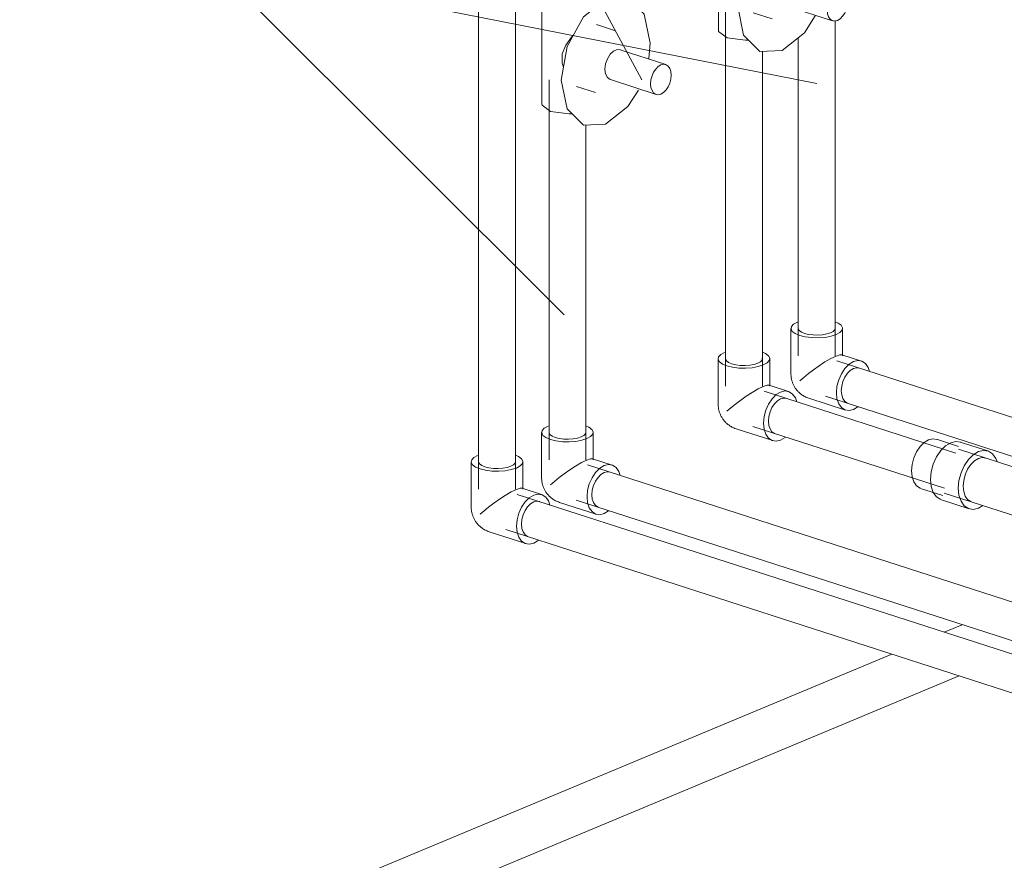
# Model space of a CAD drawing. Header units: millimetres. Extents: x -121 to 39028, y 270 to 28264.
# Tile 4 of 97: x 11958 to 12492, y 16009 to 16465. Entities that reach past the tile are written whole.
import ezdxf

# ---------------------------------------------------------------- set-up
doc = ezdxf.new("R2010")
doc.units = ezdxf.units.MM
doc.layers.add('P-PIPE-____-IDEN', color=2, linetype='Continuous', lineweight=20)
doc.layers.add('P-PIPE-____-OTLN', color=3, linetype='Continuous', lineweight=20)

# ---------------------------------------------------------------- blocks, each defined once
blk = doc.blocks.new('PP-R Вентиль с хромированной рукояткой Белый - PP-R Вентиль с хромированной рукояткой Белый-V15-3D Water Left')
at = {"layer": 'P-PIPE-____-OTLN', "color": 150}
for p, q in [((-17539.42, 16519.03), (-17539.42, 16459.04)), ((-17515.81, 16518.31), (-17515.66, 16518.91)), ((-17511.82, 16510.79), (-17511.82, 16519.03)), ((-17499.47, 16499.14), (-17509.83, 16502.49)), ((-17472.25, 16480.73), (-17497.03, 16488.73)), ((-17480.78, 16492.4), (-17481.48, 16484)), ((-17502.25, 16472.56), (-17477.48, 16464.56)), ((-17520.68, 16468.89), (-17510.32, 16465.55))]:
    blk.add_line(p, q, dxfattribs=at)
for points in [[(-17535.98, 16522.38, 0), (-17539.39, 16518.71, 0), (-17534.73, 16515.23, 0)], [(-17534.73, 16515.23, 0), (-17524.74, 16513.98, 0), (-17515.25, 16515.69, 0), (-17511.84, 16519.36, 0), (-17514.42, 16522, 0)], [(-17529, 16472.28, 0), (-17525.77, 16490.61, 0), (-17516.95, 16506.72, 0), (-17504.89, 16516.29, 0), (-17492.84, 16516.78, 0), (-17484.01, 16508.03, 0), (-17480.78, 16492.4, 0)], [(-17527.79, 16479.39, 0), (-17528.38, 16481.52, 0), (-17528.38, 16486.63, 0), (-17526.5, 16491.36, 0), (-17523.37, 16495.65, 0), (-17522.66, 16496.43, 0)], [(-17505.25, 16478.3, 0), (-17504.91, 16481.15, 0), (-17503.94, 16483.93, 0), (-17502.45, 16486.32, 0), (-17500.61, 16488.03, 0), (-17498.66, 16488.84, 0), (-17496.83, 16488.66, 0)], [(-17502.45, 16472.63, 0), (-17503.94, 16473.77, 0), (-17504.91, 16475.74, 0), (-17505.25, 16478.3, 0)], [(-17469.25, 16474.99, 0), (-17469.44, 16476.95, 0), (-17470, 16478.63, 0), (-17470.89, 16479.89, 0), (-17472.06, 16480.66, 0), (-17473.41, 16480.89, 0), (-17474.86, 16480.55, 0), (-17476.32, 16479.67, 0), (-17477.67, 16478.32, 0), (-17478.83, 16476.58, 0), (-17479.72, 16474.57, 0), (-17480.29, 16472.43, 0), (-17480.48, 16470.3, 0)], [(-17486.9, 16467.26, 0), (-17492.84, 16457.97, 0), (-17504.89, 16448.39, 0), (-17516.95, 16447.91, 0), (-17525.77, 16456.66, 0), (-17529, 16472.28, 0)], [(-17480.48, 16470.3, 0), (-17480.29, 16468.33, 0), (-17479.72, 16466.66, 0), (-17478.83, 16465.4, 0), (-17477.67, 16464.63, 0), (-17476.32, 16464.4, 0), (-17474.86, 16464.74, 0), (-17473.41, 16465.61, 0), (-17472.06, 16466.97, 0), (-17470.89, 16468.71, 0), (-17470, 16470.72, 0), (-17469.44, 16472.86, 0), (-17469.25, 16474.99, 0)], [(-17534.73, 16455.23, 0), (-17539.39, 16458.71, 0), (-17539.41, 16459.01, 0)], [(-17523.25, 16454.06, 0), (-17524.74, 16453.98, 0), (-17534.73, 16455.23, 0)]]:
    blk.add_polyline3d(points, dxfattribs=at)
blk = doc.blocks.new('PP-R Вентиль с хромированной рукояткой Белый - PP-R Вентиль с хромированной рукояткой Белый-V16-3D Water Left')
at = {"layer": 'P-PIPE-____-OTLN', "color": 220}
for p, q in [((-17635.19, 16479.07), (-17635.19, 16419.07)), ((-17611.59, 16478.35), (-17611.44, 16478.95)), ((-17607.59, 16470.83), (-17607.59, 16479.07)), ((-17595.25, 16459.17), (-17605.61, 16462.52)), ((-17576.56, 16452.44), (-17577.26, 16444.04)), ((-17568.03, 16440.77), (-17592.81, 16448.77)), ((-17616.46, 16428.93), (-17606.1, 16425.58)), ((-17598.03, 16432.59), (-17573.25, 16424.59))]:
    blk.add_line(p, q, dxfattribs=at)
for points in [[(-17631.76, 16482.42, 0), (-17635.17, 16478.75, 0), (-17630.51, 16475.27, 0)], [(-17630.51, 16475.27, 0), (-17620.51, 16474.01, 0), (-17611.03, 16475.72, 0), (-17607.62, 16479.39, 0), (-17610.2, 16482.03, 0)], [(-17624.78, 16432.32, 0), (-17621.55, 16450.64, 0), (-17612.73, 16466.75, 0), (-17600.67, 16476.33, 0), (-17588.62, 16476.81, 0), (-17579.79, 16468.07, 0), (-17576.56, 16452.44, 0)], [(-17623.57, 16439.43, 0), (-17624.16, 16441.55, 0), (-17624.16, 16446.67, 0), (-17622.28, 16451.4, 0), (-17619.15, 16455.69, 0), (-17618.44, 16456.46, 0)], [(-17601.03, 16438.34, 0), (-17600.69, 16441.18, 0), (-17599.72, 16443.97, 0), (-17598.22, 16446.36, 0), (-17596.39, 16448.06, 0), (-17594.44, 16448.87, 0), (-17592.61, 16448.7, 0)], [(-17565.03, 16435.02, 0), (-17565.22, 16436.99, 0), (-17565.78, 16438.66, 0), (-17566.67, 16439.93, 0), (-17567.83, 16440.7, 0), (-17569.19, 16440.92, 0), (-17570.64, 16440.59, 0), (-17572.09, 16439.71, 0), (-17573.45, 16438.35, 0), (-17574.61, 16436.61, 0), (-17575.5, 16434.6, 0), (-17576.06, 16432.46, 0), (-17576.26, 16430.34, 0)], [(-17598.22, 16432.66, 0), (-17599.72, 16433.8, 0), (-17600.69, 16435.77, 0), (-17601.03, 16438.34, 0)], [(-17576.26, 16430.34, 0), (-17576.06, 16428.37, 0), (-17575.5, 16426.7, 0), (-17574.61, 16425.43, 0), (-17573.45, 16424.66, 0), (-17572.09, 16424.44, 0), (-17570.64, 16424.77, 0), (-17569.19, 16425.65, 0), (-17567.83, 16427, 0), (-17566.67, 16428.74, 0), (-17565.78, 16430.75, 0), (-17565.22, 16432.9, 0), (-17565.03, 16435.02, 0)], [(-17582.87, 16426.91, 0), (-17588.62, 16418.01, 0), (-17600.67, 16408.43, 0), (-17612.73, 16407.95, 0), (-17621.55, 16416.69, 0), (-17624.78, 16432.32, 0)], [(-17630.51, 16415.27, 0), (-17635.17, 16418.75, 0), (-17635.18, 16419.05, 0)], [(-17619.03, 16414.09, 0), (-17620.51, 16414.02, 0), (-17630.51, 16415.27, 0)]]:
    blk.add_polyline3d(points, dxfattribs=at)
blk = doc.blocks.new('ADSK_Полипропилен_Отвод - Универсальный-V19-3D Water Left')
at = {"layer": 'P-PIPE-____-OTLN', "color": 150}
for p, q in [((-17500.1, 16297.63), (-17500.1, 16272.98)), ((-17472.1, 16282.76), (-17472.1, 16297.63)), ((-17461.9, 16279.88), (-17472.49, 16283.3)), ((-17490.4, 16259.66), (-17470.5, 16253.23)), ((-17466.2, 16253.53), (-17463.81, 16254.98))]:
    blk.add_line(p, q, dxfattribs=at)
for points in [[(-17496.61, 16301.03, 0), (-17498.64, 16299.91, 0), (-17499.82, 16298.64, 0), (-17500.07, 16297.3, 0), (-17499.36, 16295.99, 0), (-17497.75, 16294.78, 0), (-17495.34, 16293.77, 0), (-17492.31, 16293.03, 0), (-17488.85, 16292.59, 0), (-17485.2, 16292.5, 0), (-17481.62, 16292.76, 0), (-17478.34, 16293.35, 0), (-17475.59, 16294.24, 0)], [(-17475.59, 16294.24, 0), (-17473.55, 16295.35, 0), (-17472.37, 16296.62, 0), (-17472.12, 16297.96, 0), (-17472.83, 16299.28, 0), (-17474.44, 16300.48, 0), (-17476.04, 16301.21, 0)], [(-17492.7, 16294.88, 0), (-17494.42, 16295.6, 0), (-17495.57, 16296.46, 0), (-17496.08, 16297.4, 0)], [(-17476.12, 16297.87, 0), (-17476.29, 16296.91, 0), (-17477.13, 16296, 0), (-17478.59, 16295.21, 0), (-17480.55, 16294.58, 0), (-17482.9, 16294.15, 0), (-17485.46, 16293.97, 0), (-17488.06, 16294.03, 0), (-17490.53, 16294.34, 0), (-17492.7, 16294.88, 0)], [(-17495.34, 16269.12, 0), (-17493.15, 16271.04, 0), (-17490.65, 16273.07, 0), (-17487.86, 16275.18, 0), (-17484.83, 16277.31, 0), (-17481.63, 16279.38, 0), (-17478.43, 16281.23, 0), (-17475.59, 16282.61, 0)], [(-17475.59, 16282.61, 0), (-17473.5, 16283.29, 0), (-17472.37, 16283.25, 0)], [(-17466.2, 16279.58, 0), (-17468.59, 16278.14, 0), (-17470.82, 16275.9, 0), (-17472.74, 16273.04, 0), (-17474.21, 16269.73, 0), (-17475.13, 16266.2, 0), (-17475.45, 16262.7, 0), (-17475.13, 16259.46, 0), (-17474.21, 16256.7, 0), (-17472.74, 16254.62, 0), (-17470.82, 16253.35, 0), (-17468.59, 16252.98, 0), (-17466.2, 16253.53, 0)], [(-17457.41, 16274.26, 0), (-17458.19, 16276.41, 0), (-17459.66, 16278.49, 0), (-17461.58, 16279.76, 0), (-17463.81, 16280.13, 0), (-17466.2, 16279.58, 0)], [(-17472.81, 16263.8, 0), (-17472.58, 16266.3, 0), (-17471.92, 16268.82, 0), (-17470.87, 16271.18, 0), (-17469.5, 16273.23, 0), (-17467.91, 16274.83, 0), (-17466.2, 16275.86, 0), (-17464.49, 16276.25, 0), (-17462.9, 16275.99, 0)], [(-17490.4, 16259.66, 0), (-17490.98, 16259.86, 0), (-17491.54, 16260.08, 0), (-17492.08, 16260.32, 0), (-17492.58, 16260.58, 0), (-17493.07, 16260.84, 0), (-17493.53, 16261.12, 0), (-17493.96, 16261.4, 0), (-17494.38, 16261.69, 0), (-17494.77, 16261.99, 0), (-17495.14, 16262.3, 0), (-17495.5, 16262.61, 0), (-17495.83, 16262.92, 0), (-17496.15, 16263.24, 0), (-17496.45, 16263.56, 0), (-17496.74, 16263.89, 0), (-17497.01, 16264.22, 0), (-17497.27, 16264.55, 0), (-17497.51, 16264.88, 0), (-17497.75, 16265.22, 0), (-17497.97, 16265.56, 0), (-17498.17, 16265.9, 0), (-17498.37, 16266.25, 0), (-17498.55, 16266.59, 0), (-17498.73, 16266.95, 0), (-17498.89, 16267.3, 0), (-17499.05, 16267.66, 0), (-17499.19, 16268.02, 0), (-17499.32, 16268.39, 0), (-17499.45, 16268.77, 0), (-17499.56, 16269.15, 0), (-17499.66, 16269.53, 0), (-17499.76, 16269.92, 0), (-17499.84, 16270.32, 0), (-17499.91, 16270.72, 0), (-17499.97, 16271.13, 0), (-17500.02, 16271.55, 0), (-17500.06, 16271.98, 0), (-17500.08, 16272.42, 0), (-17500.1, 16272.86, 0), (-17500.1, 16272.98, 0)], [(-17469.5, 16257.12, 0), (-17470.87, 16258.03, 0), (-17471.92, 16259.52, 0), (-17472.58, 16261.49, 0), (-17472.81, 16263.8, 0)]]:
    blk.add_polyline3d(points, dxfattribs=at)
blk = doc.blocks.new('ADSK_Полипропилен_Отвод - Универсальный-V20-3D Water Left')
at = {"layer": 'P-PIPE-____-OTLN', "color": 150}
for p, q in [((-17539.62, 16281.14), (-17539.62, 16256.49)), ((-17511.62, 16266.27), (-17511.62, 16281.14)), ((-17501.42, 16263.39), (-17512.01, 16266.81)), ((-17529.92, 16243.17), (-17510.02, 16236.74)), ((-17505.72, 16237.04), (-17503.33, 16238.49))]:
    blk.add_line(p, q, dxfattribs=at)
for points in [[(-17511.65, 16281.48, 0), (-17512.35, 16282.79, 0), (-17513.96, 16283.99, 0), (-17515.56, 16284.72, 0)], [(-17536.13, 16284.54, 0), (-17538.16, 16283.42, 0), (-17539.34, 16282.15, 0), (-17539.59, 16280.81, 0), (-17538.88, 16279.5, 0), (-17537.27, 16278.29, 0), (-17534.86, 16277.28, 0), (-17531.83, 16276.54, 0), (-17528.37, 16276.1, 0), (-17524.72, 16276.01, 0), (-17521.14, 16276.27, 0), (-17517.86, 16276.86, 0), (-17515.1, 16277.75, 0)], [(-17532.22, 16278.39, 0), (-17533.94, 16279.11, 0), (-17535.09, 16279.97, 0), (-17535.6, 16280.91, 0)], [(-17515.64, 16281.38, 0), (-17515.81, 16280.42, 0), (-17516.65, 16279.51, 0), (-17518.11, 16278.72, 0), (-17520.07, 16278.09, 0), (-17522.42, 16277.66, 0), (-17524.98, 16277.48, 0), (-17527.58, 16277.54, 0), (-17530.05, 16277.85, 0), (-17532.22, 16278.39, 0)], [(-17515.1, 16277.75, 0), (-17513.07, 16278.86, 0), (-17511.89, 16280.13, 0), (-17511.64, 16281.47, 0)], [(-17534.86, 16252.63, 0), (-17532.67, 16254.55, 0), (-17530.17, 16256.58, 0), (-17527.38, 16258.69, 0), (-17524.35, 16260.82, 0), (-17521.15, 16262.89, 0), (-17517.95, 16264.74, 0), (-17515.1, 16266.12, 0)], [(-17515.1, 16266.12, 0), (-17513.02, 16266.8, 0), (-17511.89, 16266.76, 0)], [(-17496.92, 16257.74, 0), (-17497.71, 16259.92, 0), (-17499.18, 16262, 0), (-17501.1, 16263.27, 0), (-17503.33, 16263.64, 0), (-17505.72, 16263.09, 0)], [(-17505.72, 16263.09, 0), (-17508.11, 16261.65, 0), (-17510.34, 16259.41, 0), (-17512.26, 16256.55, 0), (-17513.73, 16253.24, 0), (-17514.65, 16249.71, 0), (-17514.97, 16246.21, 0), (-17514.65, 16242.97, 0), (-17513.73, 16240.21, 0), (-17512.26, 16238.13, 0), (-17510.34, 16236.86, 0), (-17508.11, 16236.49, 0), (-17505.72, 16237.04, 0)], [(-17512.33, 16247.31, 0), (-17512.1, 16249.81, 0), (-17511.44, 16252.33, 0), (-17510.39, 16254.69, 0), (-17509.02, 16256.74, 0), (-17507.43, 16258.34, 0), (-17505.72, 16259.37, 0), (-17504.01, 16259.76, 0), (-17502.42, 16259.5, 0)], [(-17529.92, 16243.17, 0), (-17530.5, 16243.37, 0), (-17531.06, 16243.59, 0), (-17531.6, 16243.83, 0), (-17532.1, 16244.09, 0), (-17532.59, 16244.35, 0), (-17533.05, 16244.63, 0), (-17533.48, 16244.91, 0), (-17533.9, 16245.2, 0), (-17534.29, 16245.5, 0), (-17534.66, 16245.81, 0), (-17535.02, 16246.12, 0), (-17535.35, 16246.43, 0), (-17535.67, 16246.75, 0), (-17535.97, 16247.07, 0), (-17536.26, 16247.4, 0), (-17536.53, 16247.73, 0), (-17536.79, 16248.06, 0), (-17537.03, 16248.39, 0), (-17537.27, 16248.73, 0), (-17537.48, 16249.07, 0), (-17537.69, 16249.41, 0), (-17537.89, 16249.75, 0), (-17538.07, 16250.1, 0), (-17538.25, 16250.46, 0), (-17538.41, 16250.81, 0), (-17538.57, 16251.17, 0), (-17538.71, 16251.53, 0), (-17538.84, 16251.9, 0), (-17538.97, 16252.28, 0), (-17539.08, 16252.66, 0), (-17539.18, 16253.04, 0), (-17539.28, 16253.43, 0), (-17539.36, 16253.83, 0), (-17539.43, 16254.23, 0), (-17539.49, 16254.64, 0), (-17539.54, 16255.06, 0), (-17539.58, 16255.49, 0), (-17539.6, 16255.93, 0), (-17539.62, 16256.37, 0), (-17539.62, 16256.49, 0)], [(-17509.02, 16240.63, 0), (-17510.39, 16241.54, 0), (-17511.44, 16243.03, 0), (-17512.1, 16245, 0), (-17512.33, 16247.31, 0)]]:
    blk.add_polyline3d(points, dxfattribs=at)
blk = doc.blocks.new('ADSK_Полипропилен_Отвод - Универсальный-V21-3D Water Left')
at = {"layer": 'P-PIPE-____-OTLN', "color": 220}
for p, q in [((-17673.59, 16225.24), (-17673.59, 16200.59)), ((-17645.59, 16210.37), (-17645.59, 16225.24)), ((-17635.39, 16207.49), (-17645.98, 16210.91)), ((-17663.89, 16187.27), (-17643.99, 16180.84)), ((-17639.69, 16181.14), (-17637.3, 16182.59))]:
    blk.add_line(p, q, dxfattribs=at)
for points in [[(-17670.1, 16228.64, 0), (-17672.13, 16227.52, 0), (-17673.31, 16226.25, 0), (-17673.56, 16224.91, 0), (-17672.85, 16223.6, 0), (-17671.24, 16222.39, 0), (-17668.83, 16221.38, 0), (-17665.8, 16220.63, 0), (-17662.34, 16220.2, 0), (-17658.69, 16220.11, 0), (-17655.11, 16220.37, 0), (-17651.83, 16220.96, 0), (-17649.07, 16221.85, 0)], [(-17649.07, 16221.85, 0), (-17647.04, 16222.96, 0), (-17645.86, 16224.23, 0), (-17645.61, 16225.57, 0), (-17646.32, 16226.89, 0), (-17647.93, 16228.09, 0), (-17649.53, 16228.82, 0)], [(-17666.19, 16222.48, 0), (-17667.91, 16223.21, 0), (-17669.06, 16224.07, 0), (-17669.57, 16225.01, 0)], [(-17649.61, 16225.48, 0), (-17649.78, 16224.52, 0), (-17650.62, 16223.61, 0), (-17652.08, 16222.82, 0), (-17654.04, 16222.19, 0), (-17656.39, 16221.76, 0), (-17658.95, 16221.58, 0), (-17661.55, 16221.64, 0), (-17664.02, 16221.95, 0), (-17666.19, 16222.48, 0)], [(-17668.83, 16196.73, 0), (-17666.64, 16198.65, 0), (-17664.14, 16200.68, 0), (-17661.35, 16202.79, 0), (-17658.32, 16204.92, 0), (-17655.12, 16206.99, 0), (-17651.92, 16208.84, 0), (-17649.07, 16210.22, 0)], [(-17649.07, 16210.22, 0), (-17646.99, 16210.9, 0), (-17645.86, 16210.86, 0)], [(-17639.69, 16207.19, 0), (-17642.08, 16205.75, 0), (-17644.31, 16203.51, 0), (-17646.23, 16200.64, 0), (-17647.7, 16197.33, 0), (-17648.62, 16193.81, 0), (-17648.94, 16190.31, 0), (-17648.62, 16187.07, 0), (-17647.7, 16184.31, 0), (-17646.23, 16182.23, 0), (-17644.31, 16180.96, 0), (-17642.08, 16180.59, 0), (-17639.69, 16181.14, 0)], [(-17630.9, 16201.87, 0), (-17631.68, 16204.02, 0), (-17633.15, 16206.1, 0), (-17635.07, 16207.37, 0), (-17637.3, 16207.74, 0), (-17639.69, 16207.19, 0)], [(-17663.89, 16187.27, 0), (-17664.47, 16187.47, 0), (-17665.03, 16187.69, 0), (-17665.57, 16187.93, 0), (-17666.07, 16188.18, 0), (-17666.56, 16188.45, 0), (-17667.02, 16188.73, 0), (-17667.45, 16189.01, 0), (-17667.87, 16189.3, 0), (-17668.26, 16189.6, 0), (-17668.63, 16189.91, 0), (-17668.99, 16190.22, 0), (-17669.32, 16190.53, 0), (-17669.64, 16190.85, 0), (-17669.94, 16191.17, 0), (-17670.23, 16191.5, 0), (-17670.5, 16191.83, 0), (-17670.76, 16192.16, 0), (-17671, 16192.49, 0), (-17671.24, 16192.83, 0), (-17671.45, 16193.17, 0), (-17671.66, 16193.51, 0), (-17671.86, 16193.85, 0), (-17672.04, 16194.2, 0), (-17672.22, 16194.55, 0), (-17672.38, 16194.91, 0), (-17672.53, 16195.27, 0), (-17672.68, 16195.63, 0), (-17672.81, 16196, 0), (-17672.94, 16196.38, 0), (-17673.05, 16196.75, 0), (-17673.15, 16197.14, 0), (-17673.25, 16197.53, 0), (-17673.33, 16197.93, 0), (-17673.4, 16198.33, 0), (-17673.46, 16198.74, 0), (-17673.51, 16199.16, 0), (-17673.55, 16199.59, 0), (-17673.57, 16200.02, 0), (-17673.58, 16200.47, 0), (-17673.59, 16200.59, 0)], [(-17646.3, 16191.41, 0), (-17646.07, 16193.91, 0), (-17645.41, 16196.43, 0), (-17644.36, 16198.79, 0), (-17642.99, 16200.84, 0), (-17641.4, 16202.44, 0), (-17639.69, 16203.47, 0), (-17637.98, 16203.86, 0), (-17636.39, 16203.6, 0)], [(-17642.99, 16184.73, 0), (-17644.36, 16185.64, 0), (-17645.41, 16187.13, 0), (-17646.07, 16189.1, 0), (-17646.3, 16191.41, 0)]]:
    blk.add_polyline3d(points, dxfattribs=at)
blk = doc.blocks.new('ADSK_Полипропилен_Муфта переходная - Переходной-1582112-3D Water Left')
at = {"layer": 'P-PIPE-____-OTLN', "color": 150}
for p, q in [((-17409.11, 16233.57), (-17421.12, 16237.45)), ((-17393.32, 16231.1), (-17408.34, 16235.95)), ((-17429.73, 16210.81), (-17417.71, 16206.93)), ((-17418.48, 16204.55), (-17403.47, 16199.7))]:
    blk.add_line(p, q, dxfattribs=at)
for points in [[(-17434.67, 16220.27, 0), (-17434.36, 16223.77, 0), (-17433.43, 16227.3, 0), (-17431.96, 16230.61, 0), (-17430.05, 16233.48, 0), (-17427.82, 16235.71, 0), (-17425.42, 16237.15, 0), (-17423.03, 16237.71, 0), (-17420.8, 16237.34, 0)], [(-17407.96, 16235.82, 0), (-17410.59, 16236.25, 0), (-17413.41, 16235.6, 0), (-17416.23, 16233.9, 0), (-17418.86, 16231.27, 0), (-17421.12, 16227.89, 0), (-17422.85, 16223.99, 0), (-17423.94, 16219.83, 0), (-17424.31, 16215.7, 0)], [(-17388.29, 16225.38, 0), (-17388.96, 16227.01, 0), (-17390.69, 16229.47, 0), (-17392.95, 16230.97, 0), (-17395.57, 16231.4, 0), (-17398.4, 16230.75, 0), (-17401.22, 16229.05, 0), (-17403.84, 16226.42, 0), (-17406.1, 16223.04, 0), (-17407.83, 16219.14, 0), (-17408.92, 16214.98, 0), (-17409.29, 16210.85, 0)], [(-17394.27, 16227.19, 0), (-17396.26, 16227.52, 0), (-17398.4, 16227.03, 0), (-17400.53, 16225.74, 0), (-17402.52, 16223.75, 0), (-17404.23, 16221.19, 0), (-17405.55, 16218.23, 0), (-17406.37, 16215.08, 0), (-17406.65, 16211.96, 0)], [(-17430.05, 16210.92, 0), (-17431.96, 16212.19, 0), (-17433.43, 16214.28, 0), (-17434.36, 16217.03, 0), (-17434.67, 16220.27, 0)], [(-17424.31, 16215.7, 0), (-17423.94, 16211.89, 0), (-17422.85, 16208.64, 0), (-17421.12, 16206.18, 0), (-17418.86, 16204.69, 0)], [(-17409.29, 16210.85, 0), (-17408.92, 16207.04, 0), (-17407.83, 16203.79, 0), (-17406.1, 16201.33, 0), (-17403.84, 16199.84, 0), (-17401.22, 16199.4, 0), (-17398.4, 16200.05, 0), (-17395.98, 16201.44, 0)], [(-17406.65, 16211.96, 0), (-17406.37, 16209.06, 0), (-17405.55, 16206.6, 0), (-17404.23, 16204.74, 0), (-17402.52, 16203.61, 0)]]:
    blk.add_polyline3d(points, dxfattribs=at)
blk = doc.blocks.new('ADSK_Полипропилен_Отвод - Универсальный-V38-3D Water Left')
at = {"layer": 'P-PIPE-____-OTLN', "color": 220}
for p, q in [((-17635.39, 16241.18), (-17635.39, 16216.53)), ((-17607.39, 16226.3), (-17607.39, 16241.18)), ((-17597.2, 16223.42), (-17607.79, 16226.85)), ((-17625.7, 16203.2), (-17605.8, 16196.78)), ((-17601.5, 16197.08), (-17599.11, 16198.52))]:
    blk.add_line(p, q, dxfattribs=at)
for points in [[(-17631.91, 16244.57, 0), (-17633.94, 16243.46, 0), (-17635.12, 16242.19, 0), (-17635.37, 16240.85, 0), (-17634.66, 16239.53, 0), (-17633.05, 16238.33, 0), (-17630.64, 16237.32, 0), (-17627.61, 16236.57, 0), (-17624.15, 16236.14, 0), (-17620.5, 16236.05, 0), (-17616.92, 16236.31, 0), (-17613.64, 16236.9, 0), (-17610.88, 16237.78, 0)], [(-17610.88, 16237.78, 0), (-17608.85, 16238.9, 0), (-17607.67, 16240.17, 0), (-17607.42, 16241.5, 0), (-17608.13, 16242.82, 0), (-17609.74, 16244.03, 0), (-17611.34, 16244.75, 0)], [(-17628, 16238.42, 0), (-17629.72, 16239.14, 0), (-17630.87, 16240, 0), (-17631.37, 16240.94, 0)], [(-17611.42, 16241.41, 0), (-17611.59, 16240.45, 0), (-17612.43, 16239.55, 0), (-17613.89, 16238.75, 0), (-17615.85, 16238.12, 0), (-17618.2, 16237.7, 0), (-17620.76, 16237.51, 0), (-17623.36, 16237.58, 0), (-17625.83, 16237.89, 0), (-17628, 16238.42, 0)], [(-17630.64, 16212.67, 0), (-17628.45, 16214.59, 0), (-17625.95, 16216.62, 0), (-17623.16, 16218.73, 0), (-17620.13, 16220.86, 0), (-17616.93, 16222.93, 0), (-17613.73, 16224.78, 0), (-17610.88, 16226.15, 0)], [(-17610.88, 16226.15, 0), (-17608.8, 16226.83, 0), (-17607.67, 16226.79, 0)], [(-17601.5, 16223.12, 0), (-17603.89, 16221.68, 0), (-17606.12, 16219.45, 0), (-17608.04, 16216.58, 0), (-17609.51, 16213.27, 0), (-17610.43, 16209.74, 0), (-17610.75, 16206.24, 0), (-17610.43, 16203, 0), (-17609.51, 16200.25, 0), (-17608.04, 16198.16, 0), (-17606.12, 16196.89, 0), (-17603.89, 16196.52, 0), (-17601.5, 16197.08, 0)], [(-17592.71, 16217.81, 0), (-17593.49, 16219.95, 0), (-17594.96, 16222.04, 0), (-17596.88, 16223.31, 0), (-17599.11, 16223.68, 0), (-17601.5, 16223.12, 0)], [(-17625.7, 16203.2, 0), (-17626.28, 16203.41, 0), (-17626.84, 16203.63, 0), (-17627.37, 16203.87, 0), (-17627.88, 16204.12, 0), (-17628.37, 16204.39, 0), (-17628.82, 16204.66, 0), (-17629.26, 16204.95, 0), (-17629.68, 16205.24, 0), (-17630.07, 16205.54, 0), (-17630.44, 16205.84, 0), (-17630.8, 16206.15, 0), (-17631.13, 16206.47, 0), (-17631.45, 16206.79, 0), (-17631.75, 16207.11, 0), (-17632.04, 16207.43, 0), (-17632.31, 16207.76, 0), (-17632.57, 16208.09, 0), (-17632.81, 16208.43, 0), (-17633.04, 16208.76, 0), (-17633.26, 16209.1, 0), (-17633.47, 16209.44, 0), (-17633.67, 16209.79, 0), (-17633.85, 16210.14, 0), (-17634.03, 16210.49, 0), (-17634.19, 16210.85, 0), (-17634.34, 16211.21, 0), (-17634.49, 16211.57, 0), (-17634.62, 16211.94, 0), (-17634.75, 16212.31, 0), (-17634.86, 16212.69, 0), (-17634.96, 16213.07, 0), (-17635.06, 16213.47, 0), (-17635.14, 16213.86, 0), (-17635.21, 16214.27, 0), (-17635.27, 16214.68, 0), (-17635.32, 16215.1, 0), (-17635.36, 16215.52, 0), (-17635.38, 16215.96, 0), (-17635.39, 16216.41, 0), (-17635.39, 16216.53, 0)], [(-17608.1, 16207.34, 0), (-17607.88, 16209.85, 0), (-17607.22, 16212.36, 0), (-17606.17, 16214.73, 0), (-17604.8, 16216.78, 0), (-17603.21, 16218.37, 0), (-17601.5, 16219.4, 0), (-17599.79, 16219.8, 0), (-17598.2, 16219.53, 0)], [(-17604.8, 16200.67, 0), (-17606.17, 16201.57, 0), (-17607.22, 16203.06, 0), (-17607.88, 16205.03, 0), (-17608.1, 16207.34, 0)]]:
    blk.add_polyline3d(points, dxfattribs=at)

msp = doc.modelspace()

# ---------------------------------------------------------------- linework, layer by layer
at = {"layer": 'P-PIPE-____-IDEN'}
for p, q in [((12295.36, 16432.45), (12146.27, 16709.67)), ((12390.2, 16430.51), (12062.41, 16495.34)), ((12253.09, 16304.92), (12062.41, 16495.34))]:
    msp.add_line(p, q, dxfattribs=at)
at = {"layer": 'P-PIPE-____-OTLN', "color": 220}
for p, q in [((12206.71, 16562.9), (12206.71, 16210.36)), ((12226.71, 16210.36), (12226.71, 16562.9)), ((12244.91, 16432.56), (12244.91, 16226.29)), ((12264.91, 16226.29), (12264.91, 16408)), ((12751.47, 16066.65), (12265.86, 16223.5)), ((12567.61, 16097.77), (12227.67, 16207.56)), ((12259.72, 16204.46), (12575.95, 16102.33)), ((12221.52, 16188.53), (12561.46, 16078.73))]:
    msp.add_line(p, q, dxfattribs=at)
at = {"layer": 'P-PIPE-____-OTLN', "color": 150}
for p, q in [((12340.68, 16472.53), (12340.68, 16266.26)), ((12400.2, 16282.75), (12400.2, 16464.69)), ((12380.2, 16455.38), (12380.2, 16282.75)), ((12360.68, 16266.26), (12360.68, 16447.96)), ((12768.95, 16161.16), (12401.16, 16279.95)), ((12465.59, 16229.89), (12361.64, 16263.46)), ((12395.01, 16260.92), (12535.82, 16215.44)), ((12355.49, 16244.43), (12459.44, 16210.86)), ((12527.17, 16212.63), (12467.11, 16232.03)), ((12459.42, 16208.24), (12519.49, 16188.84)), ((12469.16, 16136.83), (12459.34, 16132.73)), ((12430.97, 16120.89), (11478.86, 15723.61)), ((11488.49, 15700.54), (12467.56, 16109.07))]:
    msp.add_line(p, q, dxfattribs=at)

# ---------------------------------------------------------------- block references
for name in ['PP-R Вентиль с хромированной рукояткой Белый - PP-R Вентиль с хромированной рукояткой Белый-V15-3D Water Left', 'ADSK_Полипропилен_Отвод - Универсальный-V19-3D Water Left', 'ADSK_Полипропилен_Отвод - Универсальный-V20-3D Water Left', 'ADSK_Полипропилен_Муфта переходная - Переходной-1582112-3D Water Left']:
    msp.add_blockref(name, (29876.3, 0), dxfattribs=at)
at = {"layer": 'P-PIPE-____-OTLN', "color": 220}
for name in ['PP-R Вентиль с хромированной рукояткой Белый - PP-R Вентиль с хромированной рукояткой Белый-V16-3D Water Left', 'ADSK_Полипропилен_Отвод - Универсальный-V38-3D Water Left', 'ADSK_Полипропилен_Отвод - Универсальный-V21-3D Water Left']:
    msp.add_blockref(name, (29876.3, 0), dxfattribs=at)

doc.saveas('drawing.dxf')
